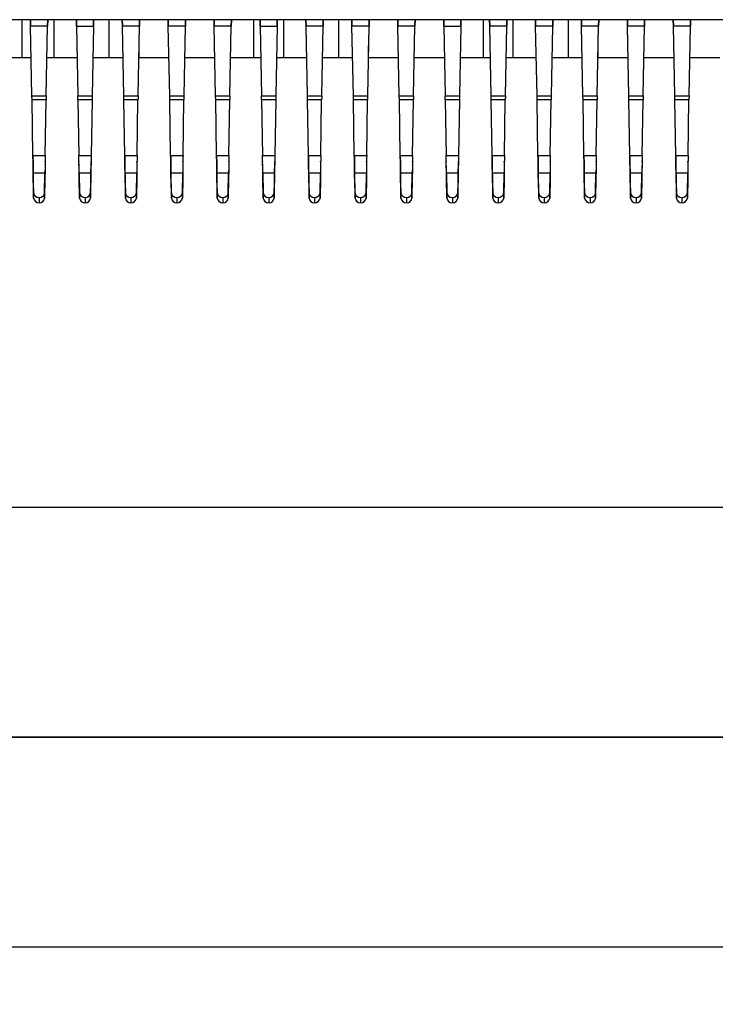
# Model space of a CAD drawing. Header units: millimetres. Extents: x 14 to 338, y 9 to 236.
# Tile 9 of 24: x 123 to 138, y 99 to 121. Entities that reach past the tile are written whole.
import ezdxf

# ---------------------------------------------------------------- set-up
doc = ezdxf.new("R2010")
doc.units = ezdxf.units.MM
doc.layers.add('PAD', color=86, linetype='Continuous', lineweight=0)
doc.styles.get("Standard").update_dxf_attribs({"font": 'arial.ttf'})
doc.dimstyles.new('ISO-25', dxfattribs={"dimtxt": 2.5, "dimasz": 3.5, "dimexe": 1.25, "dimexo": 0.625, "dimtad": 1, "dimtxsty": 'Standard', "dimcen": -2.5, "dimadec": 0, "dimazin": 0, "dimtfac": 1, "dimtmove": 0, "dimatfit": 3, "dimfxl": 1, "dimarcsym": 0})

# ---------------------------------------------------------------- blocks, each defined once
blk = doc.blocks.new('*D23')
at = {"layer": 'Defpoints', "color": 0}
for p in [(53.531, 114.969), (161.531, 114.969), (161.531, 100.396)]:
    blk.add_point(p, dxfattribs=at)
at = {"layer": 'PAD', "color": 0, "lineweight": -2}
for p, q in [((53.531, 114.344), (53.531, 99.146)), ((161.531, 114.344), (161.531, 99.146)), ((57.031, 100.396), (158.031, 100.396))]:
    blk.add_line(p, q, dxfattribs=at)
at = {"layer": 'PAD', "color": 0}
for points in [[(57.031, 100.98), (57.031, 99.813), (53.531, 100.396)], [(158.031, 99.813), (158.031, 100.98), (161.531, 100.396)]]:
    blk.add_solid(points, dxfattribs=at)
at = {"layer": 'PAD', "color": 0, "insert": (107.531, 102.298), "char_height": 2.5, "attachment_point": 5}
blk.add_mtext('108', dxfattribs=at)

msp = doc.modelspace()

# ---------------------------------------------------------------- linework, layer by layer
at = {"color": 7, "linetype": 'Continuous', "lineweight": 25}
for p, q in [((150.155, 120.589), (65.155, 120.589)), ((122.782, 120.589), (122.782, 119.759)), ((122.967, 120.589), (122.969, 120.45)), ((122.969, 120.45), (122.967, 120.589)), ((123.341, 120.45), (123.342, 120.589)), ((123.342, 120.589), (123.341, 120.45)), ((123.967, 120.589), (123.969, 120.45)), ((123.969, 120.45), (123.967, 120.589)), ((124.341, 120.45), (124.342, 120.589)), ((124.342, 120.589), (124.341, 120.45)), ((124.967, 120.589), (124.969, 120.45)), ((124.969, 120.45), (124.967, 120.589)), ((125.341, 120.45), (125.342, 120.589)), ((125.342, 120.589), (125.341, 120.45)), ((125.967, 120.589), (125.969, 120.45)), ((125.969, 120.45), (125.967, 120.589)), ((126.341, 120.45), (126.342, 120.589)), ((126.342, 120.589), (126.341, 120.45)), ((126.967, 120.589), (126.969, 120.45)), ((126.969, 120.45), (126.967, 120.589)), ((127.341, 120.45), (127.342, 120.589)), ((127.342, 120.589), (127.341, 120.45)), ((127.832, 119.759), (127.832, 120.589)), ((127.967, 120.589), (127.969, 120.45)), ((127.969, 120.45), (127.967, 120.589)), ((128.341, 120.45), (128.342, 120.589)), ((128.342, 120.589), (128.341, 120.45)), ((128.967, 120.589), (128.969, 120.45)), ((128.969, 120.45), (128.967, 120.589)), ((129.341, 120.45), (129.342, 120.589)), ((129.342, 120.589), (129.341, 120.45)), ((129.967, 120.589), (129.969, 120.45)), ((129.969, 120.45), (129.967, 120.589)), ((130.341, 120.45), (130.342, 120.589)), ((130.342, 120.589), (130.341, 120.45)), ((130.967, 120.589), (130.969, 120.45)), ((130.969, 120.45), (130.967, 120.589)), ((131.341, 120.45), (131.342, 120.589)), ((131.342, 120.589), (131.341, 120.45)), ((131.967, 120.589), (131.969, 120.45)), ((131.969, 120.45), (131.967, 120.589)), ((132.341, 120.45), (132.342, 120.589)), ((132.342, 120.589), (132.341, 120.45)), ((132.832, 119.758), (132.832, 120.589)), ((132.967, 120.589), (132.969, 120.45)), ((132.969, 120.45), (132.967, 120.589)), ((133.341, 120.45), (133.342, 120.589)), ((133.342, 120.589), (133.341, 120.45)), ((133.967, 120.589), (133.969, 120.45)), ((133.969, 120.45), (133.967, 120.589)), ((134.341, 120.45), (134.342, 120.589)), ((134.342, 120.589), (134.341, 120.45)), ((134.967, 120.589), (134.969, 120.45)), ((134.969, 120.45), (134.967, 120.589)), ((135.341, 120.45), (135.342, 120.589)), ((135.342, 120.589), (135.341, 120.45)), ((135.967, 120.589), (135.969, 120.45)), ((135.969, 120.45), (135.967, 120.589)), ((136.341, 120.45), (136.342, 120.589)), ((136.342, 120.589), (136.341, 120.45)), ((136.967, 120.589), (136.969, 120.45)), ((136.969, 120.45), (136.967, 120.589)), ((137.341, 120.45), (137.342, 120.589)), ((137.342, 120.589), (137.341, 120.45)), ((123.341, 120.45), (122.969, 120.45)), ((122.999, 118.931), (122.969, 120.45)), ((123.311, 118.931), (123.341, 120.45)), ((123.969, 120.45), (124.341, 120.45)), ((123.969, 120.45), (123.999, 118.931)), ((124.341, 120.45), (124.311, 118.931)), ((125.341, 120.45), (124.969, 120.45)), ((124.999, 118.931), (124.969, 120.45)), ((125.311, 118.931), (125.341, 120.45)), ((126.341, 120.45), (125.969, 120.45)), ((125.999, 118.931), (125.969, 120.45)), ((126.311, 118.931), (126.341, 120.45)), ((127.341, 120.45), (126.969, 120.45)), ((126.999, 118.931), (126.969, 120.45)), ((127.311, 118.931), (127.341, 120.45)), ((127.969, 120.45), (128.341, 120.45)), ((127.969, 120.45), (127.999, 118.931)), ((128.341, 120.45), (128.311, 118.931)), ((129.341, 120.45), (128.969, 120.45)), ((128.999, 118.931), (128.969, 120.45)), ((129.311, 118.931), (129.341, 120.45)), ((130.341, 120.45), (129.969, 120.45)), ((129.999, 118.931), (129.969, 120.45)), ((130.311, 118.931), (130.341, 120.45)), ((131.341, 120.45), (130.969, 120.45)), ((130.999, 118.931), (130.969, 120.45)), ((131.311, 118.931), (131.341, 120.45)), ((131.969, 120.45), (132.341, 120.45)), ((131.969, 120.45), (131.999, 118.931)), ((132.341, 120.45), (132.311, 118.931)), ((133.341, 120.45), (132.969, 120.45)), ((132.999, 118.931), (132.969, 120.45)), ((133.311, 118.931), (133.341, 120.45)), ((134.341, 120.45), (133.969, 120.45)), ((133.999, 118.931), (133.969, 120.45)), ((134.311, 118.931), (134.341, 120.45)), ((135.341, 120.45), (134.969, 120.45)), ((134.999, 118.931), (134.969, 120.45)), ((135.311, 118.931), (135.341, 120.45)), ((136.341, 120.45), (135.969, 120.45)), ((135.999, 118.931), (135.969, 120.45)), ((136.311, 118.931), (136.341, 120.45)), ((137.341, 120.45), (136.969, 120.45)), ((136.999, 118.931), (136.969, 120.45)), ((137.311, 118.931), (137.341, 120.45)), ((125.332, 119.759), (125.332, 120.019)), ((130.332, 119.759), (130.332, 120.019)), ((135.332, 119.758), (135.332, 120.019)), ((122.983, 119.759), (122.327, 119.759)), ((123.983, 119.759), (123.327, 119.759)), ((124.983, 119.759), (124.327, 119.759)), ((125.983, 119.759), (125.327, 119.759)), ((126.983, 119.759), (126.327, 119.759)), ((127.983, 119.759), (127.327, 119.759)), ((128.983, 119.759), (128.327, 119.759)), ((129.983, 119.759), (129.327, 119.759)), ((130.983, 119.759), (130.327, 119.759)), ((131.983, 119.758), (131.327, 119.759)), ((132.983, 119.758), (132.327, 119.758)), ((133.983, 119.758), (133.327, 119.758)), ((134.983, 119.758), (134.327, 119.758)), ((135.983, 119.758), (135.327, 119.758)), ((136.983, 119.758), (136.327, 119.758)), ((137.983, 119.758), (137.327, 119.758)), ((122.999, 118.931), (123.311, 118.931)), ((123.308, 118.846), (123.002, 118.846)), ((123.02, 117.628), (123.002, 118.846)), ((123.289, 117.628), (123.308, 118.846)), ((123.999, 118.931), (124.311, 118.931)), ((124.308, 118.846), (124.002, 118.846)), ((124.002, 118.846), (124.02, 117.628)), ((124.308, 118.846), (124.289, 117.628)), ((124.999, 118.931), (125.311, 118.931)), ((125.308, 118.846), (125.002, 118.846)), ((125.02, 117.628), (125.002, 118.846)), ((125.289, 117.628), (125.308, 118.846)), ((125.999, 118.931), (126.311, 118.931)), ((126.308, 118.846), (126.002, 118.846)), ((126.02, 117.628), (126.002, 118.846)), ((126.289, 117.628), (126.308, 118.846)), ((126.999, 118.931), (127.311, 118.931)), ((127.308, 118.846), (127.002, 118.846)), ((127.02, 117.628), (127.002, 118.846)), ((127.289, 117.628), (127.308, 118.846)), ((127.999, 118.931), (128.311, 118.931)), ((128.308, 118.846), (128.002, 118.846)), ((128.002, 118.846), (128.02, 117.628)), ((128.308, 118.846), (128.289, 117.628)), ((128.999, 118.931), (129.311, 118.931)), ((129.308, 118.846), (129.002, 118.846)), ((129.02, 117.628), (129.002, 118.846)), ((129.289, 117.628), (129.308, 118.846)), ((129.999, 118.931), (130.311, 118.931)), ((130.308, 118.846), (130.002, 118.846)), ((130.02, 117.628), (130.002, 118.846)), ((130.289, 117.628), (130.308, 118.846)), ((130.999, 118.931), (131.311, 118.931)), ((131.308, 118.846), (131.002, 118.846)), ((131.02, 117.628), (131.002, 118.846)), ((131.289, 117.628), (131.308, 118.846)), ((131.999, 118.931), (132.311, 118.931)), ((132.308, 118.846), (132.002, 118.846)), ((132.002, 118.846), (132.02, 117.628)), ((132.308, 118.846), (132.289, 117.628)), ((132.999, 118.931), (133.311, 118.931)), ((133.308, 118.846), (133.002, 118.846)), ((133.02, 117.628), (133.002, 118.846)), ((133.289, 117.628), (133.308, 118.846)), ((133.999, 118.931), (134.311, 118.931)), ((134.308, 118.846), (134.002, 118.846)), ((134.02, 117.628), (134.002, 118.846)), ((134.289, 117.628), (134.308, 118.846)), ((134.999, 118.931), (135.311, 118.931)), ((135.308, 118.846), (135.002, 118.846)), ((135.02, 117.628), (135.002, 118.846)), ((135.289, 117.628), (135.308, 118.846)), ((135.999, 118.931), (136.311, 118.931)), ((136.308, 118.846), (136.002, 118.846)), ((136.02, 117.628), (136.002, 118.846)), ((136.289, 117.628), (136.308, 118.846)), ((136.999, 118.931), (137.311, 118.931)), ((137.308, 118.846), (137.002, 118.846)), ((137.02, 117.628), (137.002, 118.846)), ((137.289, 117.628), (137.308, 118.846)), ((123.02, 117.628), (123.289, 117.628)), ((123.023, 117.51), (123.023, 117.491)), ((123.287, 117.491), (123.287, 117.51)), ((124.02, 117.628), (124.289, 117.628)), ((124.023, 117.51), (124.023, 117.491)), ((124.287, 117.491), (124.287, 117.51)), ((125.02, 117.628), (125.289, 117.628)), ((125.023, 117.51), (125.023, 117.491)), ((125.287, 117.491), (125.287, 117.51)), ((126.02, 117.628), (126.289, 117.628)), ((126.023, 117.51), (126.023, 117.491)), ((126.287, 117.491), (126.287, 117.51)), ((127.02, 117.628), (127.289, 117.628)), ((127.023, 117.51), (127.023, 117.491)), ((127.287, 117.491), (127.287, 117.51)), ((128.02, 117.628), (128.289, 117.628)), ((128.023, 117.51), (128.023, 117.491)), ((128.287, 117.491), (128.287, 117.51)), ((129.02, 117.628), (129.289, 117.628)), ((129.023, 117.51), (129.023, 117.491)), ((129.287, 117.491), (129.287, 117.51)), ((130.02, 117.628), (130.289, 117.628)), ((130.023, 117.51), (130.023, 117.491)), ((130.287, 117.491), (130.287, 117.51)), ((131.02, 117.628), (131.289, 117.628)), ((131.023, 117.51), (131.023, 117.491)), ((131.287, 117.491), (131.287, 117.51)), ((132.02, 117.628), (132.289, 117.628)), ((132.023, 117.51), (132.023, 117.491)), ((132.287, 117.491), (132.287, 117.51)), ((133.02, 117.628), (133.289, 117.628)), ((133.023, 117.51), (133.023, 117.491)), ((133.287, 117.491), (133.287, 117.51)), ((134.02, 117.628), (134.289, 117.628)), ((134.023, 117.51), (134.023, 117.491)), ((134.287, 117.491), (134.287, 117.51)), ((135.02, 117.628), (135.289, 117.628)), ((135.023, 117.51), (135.023, 117.491)), ((135.287, 117.491), (135.287, 117.51)), ((136.02, 117.628), (136.289, 117.628)), ((136.023, 117.51), (136.023, 117.491)), ((136.287, 117.491), (136.287, 117.51)), ((137.02, 117.628), (137.289, 117.628)), ((137.023, 117.51), (137.023, 117.491)), ((137.287, 117.491), (137.287, 117.51)), ((123.035, 116.819), (123.027, 117.248)), ((123.282, 117.248), (123.027, 117.248)), ((123.027, 117.135), (123.027, 117.248)), ((123.027, 117.135), (123.035, 116.705)), ((123.275, 116.819), (123.282, 117.248)), ((123.282, 117.135), (123.275, 116.705)), ((123.282, 117.248), (123.282, 117.135)), ((124.027, 117.248), (124.035, 116.819)), ((124.282, 117.248), (124.027, 117.248)), ((124.027, 117.135), (124.027, 117.248)), ((124.035, 116.705), (124.027, 117.135)), ((124.282, 117.248), (124.275, 116.819)), ((124.275, 116.705), (124.282, 117.135)), ((124.282, 117.248), (124.282, 117.135)), ((125.035, 116.819), (125.027, 117.248)), ((125.282, 117.248), (125.027, 117.248)), ((125.027, 117.135), (125.027, 117.248)), ((125.027, 117.135), (125.035, 116.705)), ((125.275, 116.819), (125.282, 117.248)), ((125.282, 117.135), (125.275, 116.705)), ((125.282, 117.248), (125.282, 117.135)), ((126.035, 116.819), (126.027, 117.248)), ((126.282, 117.248), (126.027, 117.248)), ((126.027, 117.135), (126.027, 117.248)), ((126.027, 117.135), (126.035, 116.705)), ((126.275, 116.819), (126.282, 117.248)), ((126.282, 117.135), (126.275, 116.705)), ((126.282, 117.248), (126.282, 117.135)), ((127.035, 116.819), (127.027, 117.248)), ((127.282, 117.248), (127.027, 117.248)), ((127.027, 117.135), (127.027, 117.248)), ((127.027, 117.135), (127.035, 116.705)), ((127.275, 116.819), (127.282, 117.248)), ((127.282, 117.135), (127.275, 116.705)), ((127.282, 117.248), (127.282, 117.135)), ((128.027, 117.248), (128.035, 116.819)), ((128.282, 117.248), (128.027, 117.248)), ((128.027, 117.135), (128.027, 117.248)), ((128.035, 116.705), (128.027, 117.135)), ((128.282, 117.248), (128.275, 116.819)), ((128.275, 116.705), (128.282, 117.135)), ((128.282, 117.248), (128.282, 117.135)), ((129.035, 116.819), (129.027, 117.248)), ((129.282, 117.248), (129.027, 117.248)), ((129.027, 117.135), (129.027, 117.248)), ((129.027, 117.135), (129.035, 116.705)), ((129.275, 116.819), (129.282, 117.248)), ((129.282, 117.135), (129.275, 116.705)), ((129.282, 117.248), (129.282, 117.135)), ((130.035, 116.819), (130.027, 117.248)), ((130.282, 117.248), (130.027, 117.248)), ((130.027, 117.135), (130.027, 117.248)), ((130.027, 117.135), (130.035, 116.705)), ((130.275, 116.819), (130.282, 117.248)), ((130.282, 117.135), (130.275, 116.705)), ((130.282, 117.248), (130.282, 117.135)), ((131.035, 116.819), (131.027, 117.248)), ((131.282, 117.248), (131.027, 117.248)), ((131.027, 117.135), (131.027, 117.248)), ((131.027, 117.135), (131.035, 116.705)), ((131.275, 116.819), (131.282, 117.248)), ((131.282, 117.135), (131.275, 116.705)), ((131.282, 117.248), (131.282, 117.135)), ((132.027, 117.248), (132.035, 116.819)), ((132.282, 117.248), (132.027, 117.248)), ((132.027, 117.135), (132.027, 117.248)), ((132.035, 116.705), (132.027, 117.135)), ((132.282, 117.248), (132.275, 116.819)), ((132.275, 116.705), (132.282, 117.135)), ((132.282, 117.248), (132.282, 117.135)), ((133.035, 116.819), (133.027, 117.248)), ((133.282, 117.248), (133.027, 117.248)), ((133.027, 117.135), (133.027, 117.248)), ((133.027, 117.135), (133.035, 116.705)), ((133.275, 116.819), (133.282, 117.248)), ((133.282, 117.135), (133.275, 116.705)), ((133.282, 117.248), (133.282, 117.135)), ((134.035, 116.819), (134.027, 117.248)), ((134.282, 117.248), (134.027, 117.248)), ((134.027, 117.135), (134.027, 117.248)), ((134.027, 117.135), (134.035, 116.705)), ((134.275, 116.819), (134.282, 117.248)), ((134.282, 117.135), (134.275, 116.705)), ((134.282, 117.248), (134.282, 117.135)), ((135.035, 116.819), (135.027, 117.248)), ((135.282, 117.248), (135.027, 117.248)), ((135.027, 117.135), (135.027, 117.248)), ((135.027, 117.135), (135.035, 116.705)), ((135.275, 116.819), (135.282, 117.248)), ((135.282, 117.135), (135.275, 116.705)), ((135.282, 117.248), (135.282, 117.135)), ((136.035, 116.819), (136.027, 117.248)), ((136.282, 117.248), (136.027, 117.248)), ((136.027, 117.135), (136.027, 117.248)), ((136.027, 117.135), (136.035, 116.705)), ((136.275, 116.819), (136.282, 117.248)), ((136.282, 117.135), (136.275, 116.705)), ((136.282, 117.248), (136.282, 117.135)), ((137.035, 116.819), (137.027, 117.248)), ((137.282, 117.248), (137.027, 117.248)), ((137.027, 117.135), (137.027, 117.248)), ((137.027, 117.135), (137.035, 116.705)), ((137.275, 116.819), (137.282, 117.248)), ((137.282, 117.135), (137.275, 116.705)), ((137.282, 117.248), (137.282, 117.135)), ((123.035, 116.705), (123.035, 116.819)), ((123.155, 116.713), (123.155, 116.6)), ((123.275, 116.705), (123.275, 116.819)), ((124.035, 116.819), (124.035, 116.705)), ((124.155, 116.713), (124.155, 116.6)), ((124.275, 116.819), (124.275, 116.705)), ((125.035, 116.705), (125.035, 116.819)), ((125.155, 116.713), (125.155, 116.6)), ((125.275, 116.705), (125.275, 116.819)), ((126.035, 116.705), (126.035, 116.819)), ((126.155, 116.713), (126.155, 116.6)), ((126.275, 116.705), (126.275, 116.819)), ((127.035, 116.705), (127.035, 116.819)), ((127.155, 116.713), (127.155, 116.6)), ((127.275, 116.705), (127.275, 116.819)), ((128.035, 116.819), (128.035, 116.705)), ((128.155, 116.713), (128.155, 116.6)), ((128.275, 116.819), (128.275, 116.705)), ((129.035, 116.705), (129.035, 116.819)), ((129.155, 116.713), (129.155, 116.6)), ((129.275, 116.705), (129.275, 116.819)), ((130.035, 116.705), (130.035, 116.819)), ((130.155, 116.713), (130.155, 116.6)), ((130.275, 116.705), (130.275, 116.819)), ((131.035, 116.705), (131.035, 116.819)), ((131.155, 116.713), (131.155, 116.6)), ((131.275, 116.705), (131.275, 116.819)), ((132.035, 116.819), (132.035, 116.705)), ((132.155, 116.713), (132.155, 116.6)), ((132.275, 116.819), (132.275, 116.705)), ((133.035, 116.705), (133.035, 116.819)), ((133.155, 116.713), (133.155, 116.6)), ((133.275, 116.705), (133.275, 116.819)), ((134.035, 116.705), (134.035, 116.819)), ((134.155, 116.713), (134.155, 116.6)), ((134.275, 116.705), (134.275, 116.819)), ((135.035, 116.705), (135.035, 116.819)), ((135.155, 116.713), (135.155, 116.6)), ((135.275, 116.705), (135.275, 116.819)), ((136.035, 116.705), (136.035, 116.819)), ((136.155, 116.713), (136.155, 116.6)), ((136.275, 116.705), (136.275, 116.819)), ((137.035, 116.705), (137.035, 116.819)), ((137.155, 116.713), (137.155, 116.6)), ((137.275, 116.705), (137.275, 116.819)), ((127.476, 109.969), (99.476, 109.969)), ((153.357, 109.969), (125.357, 109.969)), ((56.524, 104.969), (158.531, 104.962)), ((99.476, 104.969), (127.476, 104.969)), ((125.357, 104.969), (153.357, 104.969))]:
    msp.add_line(p, q, dxfattribs=at)
at = {"color": 8, "linetype": 'Continuous', "lineweight": 25}
for p, q in [((123.482, 119.759), (123.482, 120.589)), ((124.682, 119.759), (124.682, 120.589)), ((128.482, 119.759), (128.482, 120.589)), ((129.682, 119.759), (129.682, 120.589)), ((133.482, 119.758), (133.482, 120.589)), ((134.682, 119.758), (134.682, 120.589))]:
    msp.add_line(p, q, dxfattribs=at)
at = {"color": 7, "linetype": 'Continuous', "lineweight": 25}
for centre, start, end in [((123.149, 116.828), 184.4403, 273.0399), ((123.149, 116.714), 184.4403, 273.0399), ((123.161, 116.828), 266.9601, 355.5597), ((123.161, 116.714), 266.9601, 355.5597), ((124.149, 116.828), 184.4403, 273.0399), ((124.149, 116.714), 184.4403, 273.0399), ((124.161, 116.828), 266.9601, 355.5597), ((124.161, 116.714), 266.9601, 355.5597), ((125.149, 116.828), 184.4403, 273.0399), ((125.149, 116.714), 184.4403, 273.0399), ((125.161, 116.828), 266.9601, 355.5597), ((125.161, 116.714), 266.9601, 355.5597), ((126.149, 116.828), 184.4403, 273.0399), ((126.149, 116.714), 184.4403, 273.0399), ((126.161, 116.828), 266.9601, 355.5597), ((126.161, 116.714), 266.9601, 355.5597), ((127.149, 116.828), 184.4403, 273.0399), ((127.149, 116.714), 184.4403, 273.0399), ((127.161, 116.828), 266.9601, 355.5597), ((127.161, 116.714), 266.9601, 355.5597), ((128.149, 116.828), 184.4403, 273.0399), ((128.149, 116.714), 184.4403, 273.0399), ((128.161, 116.828), 266.9601, 355.5597), ((128.161, 116.714), 266.9601, 355.5597), ((129.149, 116.828), 184.4403, 273.0399), ((129.149, 116.714), 184.4403, 273.0399), ((129.161, 116.828), 266.9601, 355.5597), ((129.161, 116.714), 266.9601, 355.5597), ((130.149, 116.828), 184.4403, 273.0399), ((130.149, 116.714), 184.4403, 273.0399), ((130.161, 116.828), 266.9601, 355.5597), ((130.161, 116.714), 266.9601, 355.5597), ((131.149, 116.828), 184.4403, 273.0399), ((131.149, 116.714), 184.4403, 273.0399), ((131.161, 116.828), 266.9601, 355.5597), ((131.161, 116.714), 266.9601, 355.5597), ((132.149, 116.828), 184.4403, 273.0399), ((132.149, 116.714), 184.4403, 273.0399), ((132.161, 116.828), 266.9601, 355.5597), ((132.161, 116.714), 266.9601, 355.5597), ((133.149, 116.828), 184.4403, 273.0399), ((133.149, 116.714), 184.4403, 273.0399), ((133.161, 116.828), 266.9601, 355.5597), ((133.161, 116.714), 266.9601, 355.5597), ((134.149, 116.828), 184.4403, 273.0399), ((134.149, 116.714), 184.4403, 273.0399), ((134.161, 116.828), 266.9601, 355.5597), ((134.161, 116.714), 266.9601, 355.5597), ((135.149, 116.828), 184.4403, 273.0399), ((135.149, 116.714), 184.4403, 273.0399), ((135.161, 116.828), 266.9601, 355.5597), ((135.161, 116.714), 266.9601, 355.5597), ((136.149, 116.828), 184.4403, 273.0399), ((136.149, 116.714), 184.4403, 273.0399), ((136.161, 116.828), 266.9601, 355.5597), ((136.161, 116.714), 266.9601, 355.5597), ((137.149, 116.828), 184.4403, 273.0399), ((137.149, 116.714), 184.4403, 273.0399), ((137.161, 116.828), 266.9601, 355.5597), ((137.161, 116.714), 266.9601, 355.5597)]:
    msp.add_arc(centre, 0.114, start, end, dxfattribs=at)
for points in [[(123.002, 118.846), (123.001, 118.862), (123, 118.892), (122.999, 118.918), (122.999, 118.931)], [(123.311, 118.931), (123.31, 118.918), (123.309, 118.892), (123.309, 118.862), (123.308, 118.846)], [(124.002, 118.846), (124.001, 118.862), (124, 118.892), (123.999, 118.918), (123.999, 118.931)], [(124.311, 118.931), (124.31, 118.918), (124.309, 118.892), (124.309, 118.862), (124.308, 118.846)], [(125.002, 118.846), (125.001, 118.862), (125, 118.892), (124.999, 118.918), (124.999, 118.931)], [(125.311, 118.931), (125.31, 118.918), (125.309, 118.892), (125.309, 118.862), (125.308, 118.846)], [(126.002, 118.846), (126.001, 118.862), (126, 118.892), (125.999, 118.918), (125.999, 118.931)], [(126.311, 118.931), (126.31, 118.918), (126.309, 118.892), (126.309, 118.862), (126.308, 118.846)], [(127.002, 118.846), (127.001, 118.862), (127, 118.892), (126.999, 118.918), (126.999, 118.931)], [(127.311, 118.931), (127.31, 118.918), (127.309, 118.892), (127.309, 118.862), (127.308, 118.846)], [(128.002, 118.846), (128.001, 118.862), (128, 118.892), (127.999, 118.918), (127.999, 118.931)], [(128.311, 118.931), (128.31, 118.918), (128.309, 118.892), (128.309, 118.862), (128.308, 118.846)], [(129.002, 118.846), (129.001, 118.862), (129, 118.892), (128.999, 118.918), (128.999, 118.931)], [(129.311, 118.931), (129.31, 118.918), (129.309, 118.892), (129.309, 118.862), (129.308, 118.846)], [(130.002, 118.846), (130.001, 118.862), (130, 118.892), (129.999, 118.918), (129.999, 118.931)], [(130.311, 118.931), (130.31, 118.918), (130.309, 118.892), (130.309, 118.862), (130.308, 118.846)], [(131.002, 118.846), (131.001, 118.862), (131, 118.892), (130.999, 118.918), (130.999, 118.931)], [(131.311, 118.931), (131.31, 118.918), (131.309, 118.892), (131.309, 118.862), (131.308, 118.846)], [(132.002, 118.846), (132.001, 118.862), (132, 118.892), (131.999, 118.918), (131.999, 118.931)], [(132.311, 118.931), (132.31, 118.918), (132.309, 118.892), (132.309, 118.862), (132.308, 118.846)], [(133.002, 118.846), (133.001, 118.862), (133, 118.892), (132.999, 118.918), (132.999, 118.931)], [(133.311, 118.931), (133.31, 118.918), (133.309, 118.892), (133.309, 118.862), (133.308, 118.846)], [(134.002, 118.846), (134.001, 118.862), (134, 118.892), (133.999, 118.918), (133.999, 118.931)], [(134.311, 118.931), (134.31, 118.918), (134.309, 118.892), (134.309, 118.862), (134.308, 118.846)], [(135.002, 118.846), (135.001, 118.862), (135, 118.892), (134.999, 118.918), (134.999, 118.931)], [(135.311, 118.931), (135.31, 118.918), (135.309, 118.892), (135.309, 118.862), (135.308, 118.846)], [(136.002, 118.846), (136.001, 118.862), (136, 118.892), (135.999, 118.918), (135.999, 118.931)], [(136.311, 118.931), (136.31, 118.918), (136.309, 118.892), (136.309, 118.862), (136.308, 118.846)], [(137.002, 118.846), (137.001, 118.862), (137, 118.892), (136.999, 118.918), (136.999, 118.931)], [(137.311, 118.931), (137.31, 118.918), (137.309, 118.892), (137.309, 118.862), (137.308, 118.846)], [(123.02, 117.641), (123.022, 117.553), (123.024, 117.377), (123.026, 117.215), (123.027, 117.135)], [(123.027, 117.248), (123.026, 117.309), (123.024, 117.43), (123.022, 117.562), (123.02, 117.628)], [(123.289, 117.628), (123.288, 117.562), (123.286, 117.43), (123.283, 117.309), (123.282, 117.248)], [(124.027, 117.135), (124.026, 117.215), (124.024, 117.377), (124.022, 117.553), (124.02, 117.641)], [(124.027, 117.248), (124.026, 117.309), (124.024, 117.43), (124.022, 117.562), (124.02, 117.628)], [(124.289, 117.628), (124.288, 117.562), (124.286, 117.43), (124.283, 117.309), (124.282, 117.248)], [(125.02, 117.641), (125.022, 117.553), (125.024, 117.377), (125.026, 117.215), (125.027, 117.135)], [(125.027, 117.248), (125.026, 117.309), (125.024, 117.43), (125.022, 117.562), (125.02, 117.628)], [(125.289, 117.628), (125.288, 117.562), (125.286, 117.43), (125.283, 117.309), (125.282, 117.248)], [(126.02, 117.641), (126.022, 117.553), (126.024, 117.377), (126.026, 117.215), (126.027, 117.135)], [(126.027, 117.248), (126.026, 117.309), (126.024, 117.43), (126.022, 117.562), (126.02, 117.628)], [(126.289, 117.628), (126.288, 117.562), (126.286, 117.43), (126.283, 117.309), (126.282, 117.248)], [(127.02, 117.641), (127.022, 117.553), (127.024, 117.377), (127.026, 117.215), (127.027, 117.135)], [(127.027, 117.248), (127.026, 117.309), (127.024, 117.43), (127.022, 117.562), (127.02, 117.628)], [(127.289, 117.628), (127.288, 117.562), (127.286, 117.43), (127.283, 117.309), (127.282, 117.248)], [(128.027, 117.135), (128.026, 117.215), (128.024, 117.377), (128.022, 117.553), (128.02, 117.641)], [(128.027, 117.248), (128.026, 117.309), (128.024, 117.43), (128.022, 117.562), (128.02, 117.628)], [(128.289, 117.628), (128.288, 117.562), (128.286, 117.43), (128.283, 117.309), (128.282, 117.248)], [(129.02, 117.641), (129.022, 117.553), (129.024, 117.377), (129.026, 117.215), (129.027, 117.135)], [(129.027, 117.248), (129.026, 117.309), (129.024, 117.43), (129.022, 117.562), (129.02, 117.628)], [(129.289, 117.628), (129.288, 117.562), (129.286, 117.43), (129.283, 117.309), (129.282, 117.248)], [(130.02, 117.641), (130.022, 117.553), (130.024, 117.377), (130.026, 117.215), (130.027, 117.135)], [(130.027, 117.248), (130.026, 117.309), (130.024, 117.43), (130.022, 117.562), (130.02, 117.628)], [(130.289, 117.628), (130.288, 117.562), (130.286, 117.43), (130.283, 117.309), (130.282, 117.248)], [(131.02, 117.641), (131.022, 117.553), (131.024, 117.377), (131.026, 117.215), (131.027, 117.135)], [(131.027, 117.248), (131.026, 117.309), (131.024, 117.43), (131.022, 117.562), (131.02, 117.628)], [(131.289, 117.628), (131.288, 117.562), (131.286, 117.43), (131.283, 117.309), (131.282, 117.248)], [(132.027, 117.135), (132.026, 117.215), (132.024, 117.377), (132.022, 117.553), (132.02, 117.641)], [(132.027, 117.248), (132.026, 117.309), (132.024, 117.43), (132.022, 117.562), (132.02, 117.628)], [(132.289, 117.628), (132.288, 117.562), (132.286, 117.43), (132.283, 117.309), (132.282, 117.248)], [(133.02, 117.641), (133.022, 117.553), (133.024, 117.377), (133.026, 117.215), (133.027, 117.135)], [(133.027, 117.248), (133.026, 117.309), (133.024, 117.43), (133.022, 117.562), (133.02, 117.628)], [(133.289, 117.628), (133.288, 117.562), (133.286, 117.43), (133.283, 117.309), (133.282, 117.248)], [(134.02, 117.641), (134.022, 117.553), (134.024, 117.377), (134.026, 117.215), (134.027, 117.135)], [(134.027, 117.248), (134.026, 117.309), (134.024, 117.43), (134.022, 117.562), (134.02, 117.628)], [(134.289, 117.628), (134.288, 117.562), (134.286, 117.43), (134.283, 117.309), (134.282, 117.248)], [(135.02, 117.641), (135.022, 117.553), (135.024, 117.377), (135.026, 117.215), (135.027, 117.135)], [(135.027, 117.248), (135.026, 117.309), (135.024, 117.43), (135.022, 117.562), (135.02, 117.628)], [(135.289, 117.628), (135.288, 117.562), (135.286, 117.43), (135.283, 117.309), (135.282, 117.248)], [(136.02, 117.641), (136.022, 117.553), (136.024, 117.377), (136.026, 117.215), (136.027, 117.135)], [(136.027, 117.248), (136.026, 117.309), (136.024, 117.43), (136.022, 117.562), (136.02, 117.628)], [(136.289, 117.628), (136.288, 117.562), (136.286, 117.43), (136.283, 117.309), (136.282, 117.248)], [(137.02, 117.641), (137.022, 117.553), (137.024, 117.377), (137.026, 117.215), (137.027, 117.135)], [(137.027, 117.248), (137.026, 117.309), (137.024, 117.43), (137.022, 117.562), (137.02, 117.628)], [(137.289, 117.628), (137.288, 117.562), (137.286, 117.43), (137.283, 117.309), (137.282, 117.248)]]:
    msp.add_open_spline(points, degree=3, dxfattribs=at)
for points, knots in [([(123.287, 117.485), (123.287, 117.45), (123.285, 117.327), (123.283, 117.215), (123.282, 117.135)], [0, 0, 0, 0, 0.286861, 1, 1, 1, 1]), ([(124.282, 117.135), (124.283, 117.215), (124.285, 117.327), (124.287, 117.45), (124.287, 117.485)], [0, 0, 0, 0, 0.713139, 1, 1, 1, 1]), ([(125.287, 117.485), (125.287, 117.45), (125.285, 117.327), (125.283, 117.215), (125.282, 117.135)], [0, 0, 0, 0, 0.286861, 1, 1, 1, 1]), ([(126.287, 117.485), (126.287, 117.45), (126.285, 117.327), (126.283, 117.215), (126.282, 117.135)], [0, 0, 0, 0, 0.286861, 1, 1, 1, 1]), ([(127.287, 117.485), (127.287, 117.45), (127.285, 117.327), (127.283, 117.215), (127.282, 117.135)], [0, 0, 0, 0, 0.286861, 1, 1, 1, 1]), ([(128.282, 117.135), (128.283, 117.215), (128.285, 117.327), (128.287, 117.45), (128.287, 117.485)], [0, 0, 0, 0, 0.713139, 1, 1, 1, 1]), ([(129.287, 117.485), (129.287, 117.45), (129.285, 117.327), (129.283, 117.215), (129.282, 117.135)], [0, 0, 0, 0, 0.286861, 1, 1, 1, 1]), ([(130.287, 117.485), (130.287, 117.45), (130.285, 117.327), (130.283, 117.215), (130.282, 117.135)], [0, 0, 0, 0, 0.286861, 1, 1, 1, 1]), ([(131.287, 117.485), (131.287, 117.45), (131.285, 117.327), (131.283, 117.215), (131.282, 117.135)], [0, 0, 0, 0, 0.286861, 1, 1, 1, 1]), ([(132.282, 117.135), (132.283, 117.215), (132.285, 117.327), (132.287, 117.45), (132.287, 117.485)], [0, 0, 0, 0, 0.713139, 1, 1, 1, 1]), ([(133.287, 117.485), (133.287, 117.45), (133.285, 117.327), (133.283, 117.215), (133.282, 117.135)], [0, 0, 0, 0, 0.286861, 1, 1, 1, 1]), ([(134.287, 117.485), (134.287, 117.45), (134.285, 117.327), (134.283, 117.215), (134.282, 117.135)], [0, 0, 0, 0, 0.286861, 1, 1, 1, 1]), ([(135.287, 117.485), (135.287, 117.45), (135.285, 117.327), (135.283, 117.215), (135.282, 117.135)], [0, 0, 0, 0, 0.286861, 1, 1, 1, 1]), ([(136.287, 117.485), (136.287, 117.45), (136.285, 117.327), (136.283, 117.215), (136.282, 117.135)], [0, 0, 0, 0, 0.286861, 1, 1, 1, 1]), ([(137.287, 117.485), (137.287, 117.45), (137.285, 117.327), (137.283, 117.215), (137.282, 117.135)], [0, 0, 0, 0, 0.286861, 1, 1, 1, 1])]:
    msp.add_open_spline(points, degree=3, knots=knots, dxfattribs=at)

# ---------------------------------------------------------------- dimensions: what is measured, and where the dimension line sits
at = {"layer": 'PAD'}
dim = msp.add_linear_dim(base=(161.531, 100.396), p1=(53.531, 114.969), p2=(161.531, 114.969), dimstyle='ISO-25', dxfattribs=at)
dim.commit()
dim.dimension.update_dxf_attribs({"geometry": '*D23', "text_midpoint": (107.531, 100.396), "dimtype": 160})

doc.saveas('drawing.dxf')
